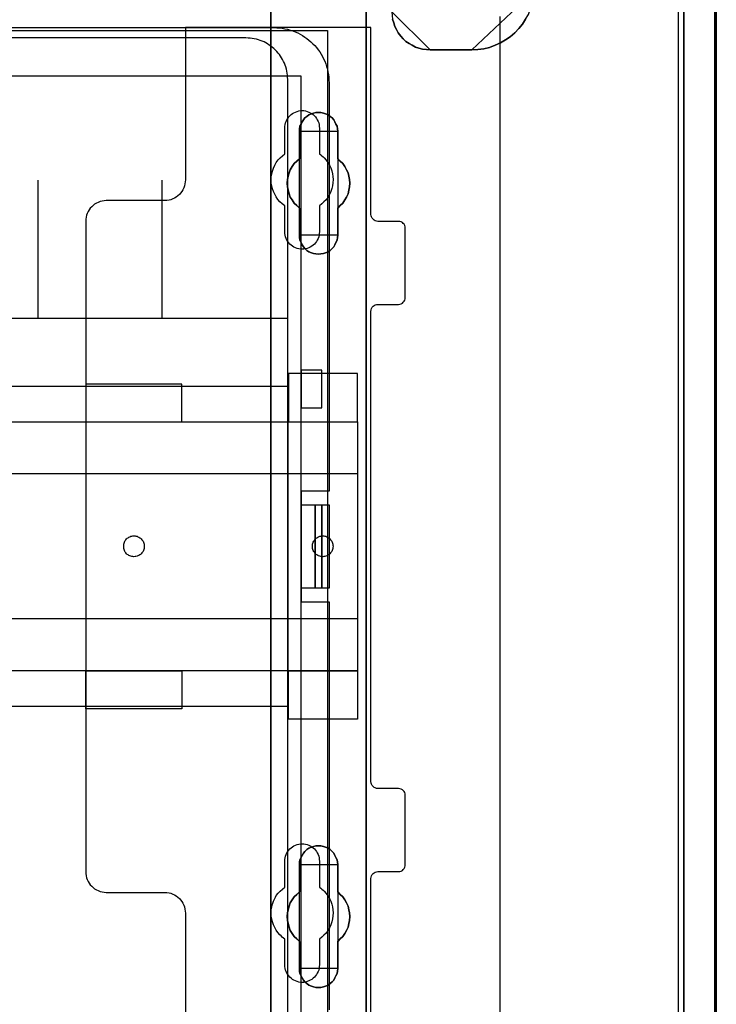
# Model space of a CAD drawing. Extents: x -558982 to 5119495, y -5290134 to 97908.
# Tile 166 of 256: x -471730 to -470722, y -21756 to -20333. Entities that reach past the tile are written whole.
import ezdxf

# ---------------------------------------------------------------- set-up
doc = ezdxf.new("R2010")
doc.units = 0
doc.header["$MEASUREMENT"] = 0
doc.layers.get('0').update_dxf_attribs({"color": 252})
for name, color, linetype in [('30', 7, 'Continuous'), ('5', 7, 'Continuous'), ('50', 7, 'Continuous')]:
    doc.layers.add(name, color=color, linetype=linetype)

# ---------------------------------------------------------------- blocks, each defined once
blk = doc.blocks.new('*U1072')
at = {"layer": '5', "color": 7}
for points in [[(896, -801.193125), (896, -20.806875)], [(891.310316, -20.805704), (891.310316, -801.191648)], [(891.310316, -801.191648), (891.310316, -20.805704)], [(849.187723, -84.307315), (849.3424, -84.821093), (849.497077, -85.33487), (849.754872, -85.79727), (850.012667, -86.25967), (850.373581, -86.722069), (850.734494, -87.133092), (851.095407, -87.492736), (851.559438, -87.801002), (852.023469, -88.057891), (852.4875, -88.31478), (853.00309, -88.468913), (853.51868, -88.623046), (854.085829, -88.674424), (854.601419, -88.725802), (860.633823, -88.725802), (861.510326, -88.674424), (862.386829, -88.571669), (863.211773, -88.366158), (864.036718, -88.057891), (864.810103, -87.698247), (865.531929, -87.287225), (866.202196, -86.824825), (866.872463, -86.25967), (867.439612, -85.643137), (867.955202, -85.026604), (868.419233, -84.307315)], [(868.419233, -84.307315), (867.955202, -85.026604), (867.439612, -85.643137), (866.872463, -86.25967), (866.202196, -86.824825), (865.531929, -87.287225), (864.810103, -87.698247), (864.036718, -88.057891), (863.211773, -88.366158), (862.386829, -88.571669), (861.510326, -88.674424), (860.633823, -88.725802), (854.601419, -88.725802), (854.601419, -88.725802), (854.085829, -88.674424), (853.51868, -88.623046), (853.00309, -88.468913), (852.4875, -88.31478), (852.023469, -88.057891), (851.559438, -87.801002), (851.095407, -87.492736), (850.734494, -87.133092), (850.373581, -86.722069), (850.012667, -86.25967), (849.754872, -85.79727), (849.497077, -85.33487), (849.3424, -84.821093), (849.187723, -84.307315)], [(831.556707, -401.905292), (831.556707, -78.807593), (831.556707, -73.721462), (832.1754, -73.721462), (844.755492, -73.721462), (845.374185, -73.721462), (845.374185, -78.807593), (845.374185, -148.780413), (845.374185, -173.234937), (845.374185, -298.744188), (845.374185, -323.250088), (845.374185, -401.905292)], [(845.375805, -401.907002), (845.375805, -323.251388), (845.375805, -298.745361), (845.375805, -173.235456), (845.375805, -148.780804), (845.375805, -78.807619), (845.375805, -73.721462), (844.757006, -73.721462), (832.174751, -73.721462), (831.555951, -73.721462), (831.555951, -78.807619), (831.555951, -401.907002)]]:
    blk.add_lwpolyline(points, dxfattribs=at)
at = {"layer": '5', "color": 59}
for points in [[(891.307665, -20.806406), (891.307665, -801.190946), (891.307665, -20.806406)], [(895.997349, -20.806406), (895.997349, -780.795001), (895.997349, -20.806406)]]:
    blk.add_lwpolyline(points, close=True, dxfattribs=at)
at = {"layer": '5', "color": 7}
for points in [[(831.555951, -401.907625), (831.555951, -78.808532), (831.555951, -401.907625)], [(845.373154, -78.808532), (845.373154, -148.782882), (845.373154, -78.808532)], [(860.632521, -88.725802), (861.50915, -88.674419), (862.38578, -88.571652), (863.210843, -88.366118), (864.035906, -88.057818), (864.809403, -87.698134), (865.531333, -87.287066), (866.201697, -86.824616), (866.872061, -86.259398), (867.439292, -85.642797), (867.954957, -85.026196), (868.419055, -84.306828), (868.831586, -83.587461), (869.140985, -82.765326), (869.398817, -81.943191), (869.605083, -81.121057), (869.656649, -80.196155), (860.632521, -88.725802)], [(849.084605, -83.228271), (849.136189, -83.793438), (849.187773, -84.307226), (849.342524, -84.821014), (849.497275, -85.334802), (849.755194, -85.797211), (850.013112, -86.25962), (850.374198, -86.722029), (850.735284, -87.133059), (851.09637, -87.492711), (851.560624, -87.800984), (852.024877, -88.057878), (852.489131, -88.314772), (853.004968, -88.468908), (853.520805, -88.623044), (854.088226, -88.674423), (854.604064, -88.725802), (849.084605, -83.228271)], [(860.635172, -88.723154), (854.601413, -88.723154), (860.635172, -88.723154)], [(837.073768, -117.908727), (836.76441, -117.703194), (836.506612, -117.446279), (836.300373, -117.189363), (836.094134, -116.881064), (835.939455, -116.572766), (835.784776, -116.213084), (835.733217, -115.853402), (835.733217, -115.49372), (835.733217, -111.588602), (835.32074, -111.22892), (834.959822, -110.869238), (834.650464, -110.40679), (834.392666, -109.995724), (834.237987, -109.533276), (834.083308, -109.019445), (833.980189, -108.505614), (833.928629, -107.991782), (833.980189, -107.477951), (834.083308, -106.96412), (834.237987, -106.501671), (834.392666, -106.039223), (834.650464, -105.576775), (834.959822, -105.16571), (835.32074, -104.806028), (835.733217, -104.446346), (835.733217, -100.489845), (835.733217, -100.130163), (835.784776, -99.770481), (835.939455, -99.462182), (836.094134, -99.1025), (836.300373, -98.845585), (836.506612, -98.537286), (836.76441, -98.331753), (837.073768, -98.126221), (837.434685, -97.972071), (837.744043, -97.869305), (838.104961, -97.766539), (838.465878, -97.766539), (838.826796, -97.766539), (839.187713, -97.869305), (839.497071, -97.972071), (839.857989, -98.126221), (840.167347, -98.331753), (840.425145, -98.537286), (840.682943, -98.845585), (840.837622, -99.1025), (840.992301, -99.462182), (841.14698, -99.770481), (841.19854, -100.130163), (841.250099, -100.489845), (841.250099, -104.446346), (841.611017, -104.806028), (841.971934, -105.16571), (842.281292, -105.576775), (842.539091, -106.039223), (842.745329, -106.501671), (842.848448, -106.96412), (842.951568, -107.477951), (843.003127, -107.991782), (842.951568, -108.505614), (842.848448, -109.019445), (842.745329, -109.533276), (842.539091, -109.995724), (842.281292, -110.40679), (841.971934, -110.869238), (841.611017, -111.22892), (841.250099, -111.588602), (841.250099, -115.49372), (841.19854, -115.853402), (841.14698, -116.213084), (840.992301, -116.572766), (840.837622, -116.881064), (840.682943, -117.189363), (840.425145, -117.446279), (840.167347, -117.703194), (839.857989, -117.908727), (839.497071, -118.062876), (839.187713, -118.165643), (838.826796, -118.217026), (838.465878, -118.268409), (838.104961, -118.217026), (837.744043, -118.165643), (837.434685, -118.062876), (837.073768, -117.908727)], [(837.073768, -117.908727), (837.434685, -118.062876), (837.744043, -118.165643), (838.104961, -118.217026), (838.465878, -118.268409), (838.826796, -118.217026), (839.187713, -118.165643), (839.497071, -118.062876), (839.857989, -117.908727), (840.167347, -117.703194), (840.425145, -117.446279), (840.682943, -117.189363), (840.837622, -116.881064), (840.992301, -116.572766), (841.14698, -116.213084), (841.19854, -115.853402), (841.250099, -115.49372), (841.250099, -111.588602), (841.611017, -111.22892), (841.971934, -110.869238), (842.281292, -110.40679), (842.539091, -109.995724), (842.745329, -109.533276), (842.848448, -109.019445), (842.951568, -108.505614), (843.003127, -107.991782), (842.951568, -107.477951), (842.848448, -106.96412), (842.745329, -106.501671), (842.539091, -106.039223), (842.281292, -105.576775), (841.971934, -105.16571), (841.611017, -104.806028), (841.250099, -104.446346), (841.250099, -100.489845), (841.19854, -100.130163), (841.14698, -99.770481), (840.992301, -99.462182), (840.837622, -99.1025), (840.682943, -98.845585), (840.425145, -98.537286), (840.167347, -98.331753), (839.857989, -98.126221), (839.497071, -97.972071), (839.187713, -97.869305), (838.826796, -97.766539), (838.465878, -97.766539), (838.104961, -97.766539), (837.744043, -97.869305), (837.434685, -97.972071), (837.073768, -98.126221), (836.76441, -98.331753), (836.506612, -98.537286), (836.300373, -98.845585), (836.094134, -99.1025), (835.939455, -99.462182), (835.784776, -99.770481), (835.733217, -100.130163), (835.733217, -100.489845), (835.733217, -104.446346), (835.32074, -104.806028), (834.959822, -105.16571), (834.650464, -105.576775), (834.392666, -106.039223), (834.237987, -106.501671), (834.083308, -106.96412), (833.980189, -107.477951), (833.928629, -107.991782), (833.980189, -108.505614), (834.083308, -109.019445), (834.237987, -109.533276), (834.392666, -109.995724), (834.650464, -110.40679), (834.959822, -110.869238), (835.32074, -111.22892), (835.733217, -111.588602), (835.733217, -115.49372), (835.733217, -115.853402), (835.784776, -116.213084), (835.939455, -116.572766), (836.094134, -116.881064), (836.300373, -117.189363), (836.506612, -117.446279), (836.76441, -117.703194), (837.073768, -117.908727)], [(837.073768, -117.908727), (837.434685, -118.062876), (837.744043, -118.165643), (838.104961, -118.217026), (838.465878, -118.268409), (838.826796, -118.217026), (839.187713, -118.165643), (839.497071, -118.062876), (839.857989, -117.908727), (840.167347, -117.703194), (840.425145, -117.446279), (840.682943, -117.189363), (840.837622, -116.881064), (840.992301, -116.572766), (841.14698, -116.213084), (841.19854, -115.853402), (841.250099, -115.49372), (841.250099, -111.588602), (841.611017, -111.22892), (841.971934, -110.869238), (842.281292, -110.40679), (842.539091, -109.995724), (842.745329, -109.533276), (842.848448, -109.019445), (842.951568, -108.505614), (843.003127, -107.991782), (842.951568, -107.477951), (842.848448, -106.96412), (842.745329, -106.501671), (842.539091, -106.039223), (842.281292, -105.576775), (841.971934, -105.16571), (841.611017, -104.806028), (841.250099, -104.446346), (841.250099, -100.489845), (841.19854, -100.130163), (841.14698, -99.770481), (840.992301, -99.462182), (840.837622, -99.1025), (840.682943, -98.845585), (840.425145, -98.537286), (840.167347, -98.331753), (839.857989, -98.126221), (839.497071, -97.972071), (839.187713, -97.869305), (838.826796, -97.766539), (838.465878, -97.766539), (838.104961, -97.766539), (837.744043, -97.869305), (837.434685, -97.972071), (837.073768, -98.126221), (836.76441, -98.331753), (836.506612, -98.537286), (836.300373, -98.845585), (836.094134, -99.1025), (835.939455, -99.462182), (835.784776, -99.770481), (835.733217, -100.130163), (835.733217, -100.489845), (835.733217, -104.446346), (835.32074, -104.806028), (834.959822, -105.16571), (834.650464, -105.576775), (834.392666, -106.039223), (834.237987, -106.501671), (834.083308, -106.96412), (833.980189, -107.477951), (833.928629, -107.991782), (833.980189, -108.505614), (834.083308, -109.019445), (834.237987, -109.533276), (834.392666, -109.995724), (834.650464, -110.40679), (834.959822, -110.869238), (835.32074, -111.22892), (835.733217, -111.588602), (835.733217, -115.49372), (835.733217, -115.853402), (835.784776, -116.213084), (835.939455, -116.572766), (836.094134, -116.881064), (836.300373, -117.189363), (836.506612, -117.446279), (836.76441, -117.703194), (837.073768, -117.908727)], [(841.250792, -100.491471), (841.199233, -100.131574), (841.147674, -99.771677), (840.992997, -99.463195), (840.838321, -99.103298), (840.683644, -98.846229), (840.425849, -98.537746), (840.168054, -98.332091), (839.858701, -98.126435), (839.497788, -97.972194), (839.188434, -97.869366), (838.827522, -97.766539), (838.466609, -97.766539), (838.105697, -97.766539), (837.744784, -97.869366), (837.43543, -97.972194), (837.074518, -98.126435), (836.765164, -98.332091), (836.507369, -98.537746), (836.301133, -98.846229), (836.094898, -99.103298), (835.940221, -99.463195), (835.785544, -99.771677), (835.733985, -100.131574), (835.733985, -100.491471), (841.250792, -100.491471)], [(835.733985, -104.447786), (835.733985, -100.488823), (835.733985, -104.447786)], [(841.248141, -100.488823), (841.248141, -104.447786), (841.248141, -100.488823)], [(835.733985, -104.445138), (835.321332, -104.804808), (834.960261, -105.164479), (834.650771, -105.57553), (834.392864, -106.037963), (834.238119, -106.500397), (834.083374, -106.96283), (833.980211, -107.476644), (833.928629, -107.990459), (833.980211, -108.504274), (834.083374, -109.018088), (834.238119, -109.531903), (834.392864, -109.994336), (834.650771, -110.405388), (834.960261, -110.867821), (835.321332, -111.227491), (835.733985, -111.587161), (835.733985, -104.445138)], [(841.248141, -111.587161), (841.609462, -111.227491), (841.970783, -110.867821), (842.280486, -110.405388), (842.538572, -109.994336), (842.745041, -109.531903), (842.848276, -109.018088), (842.95151, -108.504274), (843.003127, -107.990459), (842.95151, -107.476644), (842.848276, -106.96283), (842.745041, -106.500397), (842.538572, -106.037963), (842.280486, -105.57553), (841.970783, -105.164479), (841.609462, -104.804808), (841.248141, -104.445138), (841.248141, -111.587161)], [(835.733985, -115.493162), (835.733985, -111.587161), (835.733985, -115.493162)], [(841.248141, -111.587161), (841.248141, -115.493162), (841.248141, -111.587161)], [(835.733985, -115.490514), (835.733985, -115.850612), (835.785544, -116.210709), (835.940221, -116.570807), (836.094898, -116.879461), (836.301133, -117.188116), (836.507369, -117.445329), (836.765164, -117.702541), (837.074518, -117.908311), (837.43543, -118.062639), (837.744784, -118.165524), (838.105697, -118.216966), (838.466609, -118.268409), (838.827522, -118.216966), (839.188434, -118.165524), (839.497788, -118.062639), (839.858701, -117.908311), (840.168054, -117.702541), (840.425849, -117.445329), (840.683644, -117.188116), (840.838321, -116.879461), (840.992997, -116.570807), (841.147674, -116.210709), (841.199233, -115.850612), (841.250792, -115.490514), (835.733985, -115.490514)], [(845.373154, -148.780234), (845.373154, -173.238419), (845.373154, -148.780234)], [(845.373154, -173.235771), (845.373154, -298.746832), (845.373154, -173.235771)], [(839.857989, -223.892479), (839.497071, -224.046608), (839.187713, -224.149361), (838.826796, -224.252114), (838.465878, -224.252114), (838.104961, -224.252114), (837.744043, -224.149361), (837.434685, -224.046608), (837.073768, -223.892479), (836.76441, -223.686973), (836.506612, -223.43009), (836.300373, -223.173208), (836.094134, -222.864949), (835.939455, -222.55669), (835.784776, -222.197054), (835.733217, -221.888795), (835.733217, -221.477783), (835.733217, -217.57317), (835.32074, -217.213534), (834.959822, -216.853899), (834.650464, -216.442887), (834.392666, -215.980498), (834.237987, -215.51811), (834.083308, -215.004345), (833.980189, -214.541956), (833.928629, -213.976815), (833.980189, -213.46305), (834.083308, -213.000661), (834.237987, -212.486897), (834.392666, -212.024508), (834.650464, -211.56212), (834.959822, -211.151108), (835.32074, -210.791472), (835.733217, -210.431837), (835.733217, -206.475846), (835.733217, -206.116211), (835.784776, -205.807952), (835.939455, -205.448317), (836.094134, -205.140058), (836.300373, -204.831799), (836.506612, -204.574916), (836.76441, -204.318034), (837.073768, -204.112528), (837.434685, -203.958398), (837.744043, -203.855645), (838.104961, -203.752892), (838.465878, -203.752892), (838.826796, -203.752892), (839.187713, -203.855645), (839.497071, -203.958398), (839.857989, -204.112528), (840.167347, -204.318034), (840.425145, -204.574916), (840.682943, -204.831799), (840.837622, -205.140058), (840.992301, -205.448317), (841.14698, -205.807952), (841.19854, -206.116211), (841.250099, -206.475846), (841.250099, -210.431837), (841.611017, -210.791472), (841.971934, -211.151108), (842.281292, -211.56212), (842.539091, -212.024508), (842.745329, -212.486897), (842.848448, -213.000661), (842.951568, -213.46305), (843.003127, -213.976815), (842.951568, -214.541956), (842.848448, -215.004345), (842.745329, -215.51811), (842.539091, -215.980498), (842.281292, -216.442887), (841.971934, -216.853899), (841.611017, -217.213534), (841.250099, -217.57317), (841.250099, -221.477783), (841.19854, -221.888795), (841.14698, -222.197054), (840.992301, -222.55669), (840.837622, -222.864949), (840.682943, -223.173208), (840.425145, -223.43009), (840.167347, -223.686973), (839.857989, -223.892479)], [(837.073768, -223.892479), (837.434685, -224.046608), (837.744043, -224.149361), (838.104961, -224.252114), (838.465878, -224.252114), (838.826796, -224.252114), (839.187713, -224.149361), (839.497071, -224.046608), (839.857989, -223.892479), (840.167347, -223.686973), (840.425145, -223.43009), (840.682943, -223.173208), (840.837622, -222.864949), (840.992301, -222.55669), (841.14698, -222.197054), (841.19854, -221.888795), (841.250099, -221.477783), (841.250099, -217.57317), (841.611017, -217.213534), (841.971934, -216.853899), (842.281292, -216.442887), (842.539091, -215.980498), (842.745329, -215.51811), (842.848448, -215.004345), (842.951568, -214.541956), (843.003127, -213.976815), (842.951568, -213.46305), (842.848448, -213.000661), (842.745329, -212.486897), (842.539091, -212.024508), (842.281292, -211.56212), (841.971934, -211.151108), (841.611017, -210.791472), (841.250099, -210.431837), (841.250099, -206.475846), (841.19854, -206.116211), (841.14698, -205.807952), (840.992301, -205.448317), (840.837622, -205.140058), (840.682943, -204.831799), (840.425145, -204.574916), (840.167347, -204.318034), (839.857989, -204.112528), (839.497071, -203.958398), (839.187713, -203.855645), (838.826796, -203.752892), (838.465878, -203.752892), (838.104961, -203.752892), (837.744043, -203.855645), (837.434685, -203.958398), (837.073768, -204.112528), (836.76441, -204.318034), (836.506612, -204.574916), (836.300373, -204.831799), (836.094134, -205.140058), (835.939455, -205.448317), (835.784776, -205.807952), (835.733217, -206.116211), (835.733217, -206.475846), (835.733217, -210.431837), (835.32074, -210.791472), (834.959822, -211.151108), (834.650464, -211.56212), (834.392666, -212.024508), (834.237987, -212.486897), (834.083308, -213.000661), (833.980189, -213.46305), (833.928629, -213.976815), (833.980189, -214.541956), (834.083308, -215.004345), (834.237987, -215.51811), (834.392666, -215.980498), (834.650464, -216.442887), (834.959822, -216.853899), (835.32074, -217.213534), (835.733217, -217.57317), (835.733217, -221.477783), (835.733217, -221.888795), (835.784776, -222.197054), (835.939455, -222.55669), (836.094134, -222.864949), (836.300373, -223.173208), (836.506612, -223.43009), (836.76441, -223.686973), (837.073768, -223.892479)], [(837.073768, -223.892479), (837.434685, -224.046608), (837.744043, -224.149361), (838.104961, -224.252114), (838.465878, -224.252114), (838.826796, -224.252114), (839.187713, -224.149361), (839.497071, -224.046608), (839.857989, -223.892479), (840.167347, -223.686973), (840.425145, -223.43009), (840.682943, -223.173208), (840.837622, -222.864949), (840.992301, -222.55669), (841.14698, -222.197054), (841.19854, -221.888795), (841.250099, -221.477783), (841.250099, -217.57317), (841.611017, -217.213534), (841.971934, -216.853899), (842.281292, -216.442887), (842.539091, -215.980498), (842.745329, -215.51811), (842.848448, -215.004345), (842.951568, -214.541956), (843.003127, -213.976815), (842.951568, -213.46305), (842.848448, -213.000661), (842.745329, -212.486897), (842.539091, -212.024508), (842.281292, -211.56212), (841.971934, -211.151108), (841.611017, -210.791472), (841.250099, -210.431837), (841.250099, -206.475846), (841.19854, -206.116211), (841.14698, -205.807952), (840.992301, -205.448317), (840.837622, -205.140058), (840.682943, -204.831799), (840.425145, -204.574916), (840.167347, -204.318034), (839.857989, -204.112528), (839.497071, -203.958398), (839.187713, -203.855645), (838.826796, -203.752892), (838.465878, -203.752892), (838.104961, -203.752892), (837.744043, -203.855645), (837.434685, -203.958398), (837.073768, -204.112528), (836.76441, -204.318034), (836.506612, -204.574916), (836.300373, -204.831799), (836.094134, -205.140058), (835.939455, -205.448317), (835.784776, -205.807952), (835.733217, -206.116211), (835.733217, -206.475846), (835.733217, -210.431837), (835.32074, -210.791472), (834.959822, -211.151108), (834.650464, -211.56212), (834.392666, -212.024508), (834.237987, -212.486897), (834.083308, -213.000661), (833.980189, -213.46305), (833.928629, -213.976815), (833.980189, -214.541956), (834.083308, -215.004345), (834.237987, -215.51811), (834.392666, -215.980498), (834.650464, -216.442887), (834.959822, -216.853899), (835.32074, -217.213534), (835.733217, -217.57317), (835.733217, -221.477783), (835.733217, -221.888795), (835.784776, -222.197054), (835.939455, -222.55669), (836.094134, -222.864949), (836.300373, -223.173208), (836.506612, -223.43009), (836.76441, -223.686973), (837.073768, -223.892479)], [(841.250792, -206.477824), (841.199233, -206.117928), (841.147674, -205.809445), (840.992997, -205.449548), (840.838321, -205.141065), (840.683644, -204.832582), (840.425849, -204.575513), (840.168054, -204.318444), (839.858701, -204.112789), (839.497788, -203.958547), (839.188434, -203.85572), (838.827522, -203.752892), (838.466609, -203.752892), (838.105697, -203.752892), (837.744784, -203.85572), (837.43543, -203.958547), (837.074518, -204.112789), (836.765164, -204.318444), (836.507369, -204.575513), (836.301133, -204.832582), (836.094898, -205.141065), (835.940221, -205.449548), (835.785544, -205.809445), (835.733985, -206.117928), (835.733985, -206.477824), (841.250792, -206.477824)], [(835.733985, -210.43414), (835.733985, -206.475176), (835.733985, -210.43414)], [(841.248141, -206.475176), (841.248141, -210.43414), (841.248141, -206.475176)], [(835.733985, -210.431492), (835.321332, -210.791162), (834.960261, -211.150832), (834.650771, -211.561884), (834.392864, -212.024317), (834.238119, -212.48675), (834.083374, -213.000565), (833.980211, -213.462998), (833.928629, -213.976812), (833.980211, -214.542009), (834.083374, -215.004442), (834.238119, -215.518256), (834.392864, -215.980689), (834.650771, -216.443123), (834.960261, -216.854174), (835.321332, -217.213845), (835.733985, -217.573515), (835.733985, -210.431492)], [(841.248141, -217.573515), (841.609462, -217.213845), (841.970783, -216.854174), (842.280486, -216.443123), (842.538572, -215.980689), (842.745041, -215.518256), (842.848276, -215.004442), (842.95151, -214.542009), (843.003127, -213.976812), (842.95151, -213.462998), (842.848276, -213.000565), (842.745041, -212.48675), (842.538572, -212.024317), (842.280486, -211.561884), (841.970783, -211.150832), (841.609462, -210.791162), (841.248141, -210.431492), (841.248141, -217.573515)], [(835.733985, -221.479516), (835.733985, -217.570867), (835.733985, -221.479516)], [(841.248141, -217.570867), (841.248141, -221.479516), (841.248141, -217.570867)], [(835.733985, -221.476867), (835.733985, -221.888015), (835.785544, -222.196376), (835.940221, -222.55613), (836.094898, -222.864491), (836.301133, -223.172852), (836.507369, -223.429819), (836.765164, -223.686786), (837.074518, -223.89236), (837.43543, -224.04654), (837.744784, -224.149327), (838.105697, -224.252114), (838.466609, -224.252114), (838.827522, -224.252114), (839.188434, -224.149327), (839.497788, -224.04654), (839.858701, -223.89236), (840.168054, -223.686786), (840.425849, -223.429819), (840.683644, -223.172852), (840.838321, -222.864491), (840.992997, -222.55613), (841.147674, -222.196376), (841.199233, -221.888015), (841.250792, -221.476867), (835.733985, -221.476867)]]:
    blk.add_lwpolyline(points, close=True, dxfattribs=at)
at = {"layer": '50', "color": 7}
for points in [[(895.766709, -801.133213), (895.766709, -20.558787)], [(890.538865, -801.136518), (890.538865, -20.552831)], [(864.765487, -397.907699), (864.765487, -84.554755), (864.765487, -83.887281)], [(503.983265, -85.921426), (839.76091, -85.921426), (839.76091, -735.000783), (503.983265, -735.000783), (503.983265, -85.921426)], [(507.824617, -92.486155), (835.919558, -92.486155), (835.919558, -379.414356), (507.824617, -379.414356), (507.824617, -92.486155)]]:
    blk.add_lwpolyline(points, dxfattribs=at)
blk = doc.blocks.new('*U1074')
at = {"layer": '50', "color": 7}
for points in [[(512.000243, -85.500372), (832.001083, -85.500372), (832.421087, -85.521389), (832.82009, -85.542407), (833.219094, -85.584442), (833.597097, -85.668511), (833.996101, -85.752581), (834.374104, -85.857668), (834.752107, -85.983772), (835.109111, -86.130893), (835.466114, -86.278015), (835.802117, -86.467171), (836.13812, -86.656328), (836.474123, -86.866502), (836.789125, -87.076675), (837.083128, -87.328884), (837.377131, -87.581092), (837.650133, -87.833301), (837.923136, -88.106527), (838.175138, -88.40077), (838.40614, -88.716031), (838.637142, -89.010274), (838.847144, -89.346552), (839.036145, -89.68283), (839.204147, -90.019108), (839.372148, -90.376404), (839.51915, -90.754717), (839.645151, -91.112012), (839.750152, -91.490325), (839.834152, -91.889655), (839.918153, -92.288985), (839.960154, -92.688315), (839.981154, -93.087645), (840.002154, -93.507993), (840.002154, -152.524789), (835.970118, -152.524789), (835.970118, -168.476979), (840.002154, -168.476979), (840.002154, -227.493776)], [(834.016113, -227.999417), (834.016113, -93.002352), (833.995113, -92.687085), (833.974113, -92.371819), (833.932113, -92.07757), (833.890113, -91.783322), (833.827113, -91.489073), (833.743113, -91.194825), (833.638112, -90.921594), (833.533112, -90.648363), (833.407112, -90.39615), (833.281111, -90.122919), (833.134111, -89.870706), (832.98711, -89.63951), (832.81911, -89.408315), (832.630109, -89.17712), (832.441109, -88.945924), (832.231108, -88.756764), (832.021108, -88.546587), (831.811107, -88.357427), (831.580107, -88.189285), (831.349106, -88.021143), (831.097105, -87.853001), (830.845105, -87.726894), (830.593104, -87.57977), (830.320103, -87.474681), (830.047102, -87.369592), (829.774102, -87.264504), (829.480101, -87.180433), (829.1861, -87.117379), (828.892099, -87.075344), (828.598098, -87.033308), (828.283097, -87.012291), (827.968097, -86.991273), (515.970229, -86.991273)], [(509.985212, -127.5157), (834.016113, -127.5157), (834.016113, -127.5157), (834.016113, -93.002676), (833.995113, -92.687393), (833.974113, -92.37211), (833.932113, -92.077845), (833.890113, -91.783581), (833.827113, -91.489316), (833.743113, -91.195052), (833.638112, -90.921806), (833.533112, -90.64856), (833.407112, -90.396334), (833.281111, -90.123088), (833.134111, -89.870861), (832.98711, -89.639653), (832.81911, -89.408446), (832.630109, -89.177238), (832.441109, -88.94603), (832.231108, -88.75686), (832.021108, -88.546671), (831.811107, -88.357501), (831.580107, -88.18935), (831.349106, -88.021199), (831.097105, -87.853047), (830.845105, -87.726934), (830.593104, -87.579802), (830.320103, -87.474707), (830.047102, -87.369613), (829.774102, -87.264518), (829.480101, -87.180443), (829.1861, -87.117386), (828.892099, -87.075348), (828.598098, -87.033311), (828.283097, -87.012292), (827.968097, -86.991273), (515.970229, -86.991273)], [(834.016113, -127.5157), (834.016113, -93.002676), (833.995113, -92.687393), (833.974113, -92.37211), (833.932113, -92.077845), (833.890113, -91.783581), (833.827113, -91.489316), (833.743113, -91.195052), (833.638112, -90.921806), (833.533112, -90.64856), (833.407112, -90.396334), (833.281111, -90.123088), (833.134111, -89.870861), (832.98711, -89.639653), (832.81911, -89.408446), (832.630109, -89.177238), (832.441109, -88.94603), (832.231108, -88.75686), (832.021108, -88.546671), (831.811107, -88.357501), (831.580107, -88.18935), (831.349106, -88.021199), (831.097105, -87.853047), (830.845105, -87.726934), (830.593104, -87.579802), (830.320103, -87.474707), (830.047102, -87.369613), (829.774102, -87.264518), (829.480101, -87.180443), (829.1861, -87.117386), (828.892099, -87.075348), (828.598098, -87.033311), (828.283097, -87.012292), (827.968097, -86.991273), (515.970229, -86.991273)], [(509.985212, -127.5157), (834.016113, -127.5157)], [(797.935505, -127.558071), (797.935505, -107.546106)], [(815.84856, -127.558071), (815.84856, -107.546106)], [(838.970901, -134.994037), (835.967276, -134.994037), (835.967276, -140.483623), (838.970901, -140.483623), (838.970901, -134.994037)], [(509.985212, -137.34823), (834.016113, -137.34823), (834.016113, -183.650891), (509.985212, -183.650891), (509.985212, -137.34823)], [(835.967276, -154.479023), (837.984715, -154.479023), (837.984715, -166.522746), (835.967276, -166.522746), (835.967276, -154.479023)], [(837.982064, -154.479023), (838.970901, -154.479023), (838.970901, -166.522746), (837.982064, -166.522746), (837.982064, -154.479023)], [(838.970901, -154.479023), (840.002154, -154.479023), (840.002154, -166.522746), (838.970901, -166.522746), (838.970901, -154.479023)]]:
    blk.add_lwpolyline(points, dxfattribs=at)
blk = doc.blocks.new('*U1075')
at = {"layer": '30', "color": 7}
for points in [[(846.056088, -235.501397), (846.056088, -208.508866), (846.078465, -208.283741), (846.145594, -208.103641), (846.2351, -207.92354), (846.36936, -207.765953), (846.503619, -207.65339), (846.682631, -207.56334), (846.861644, -207.518315), (847.063033, -207.495802), (850.06149, -207.495802), (850.240502, -207.47329), (850.419515, -207.405752), (850.598527, -207.315702), (850.732786, -207.180627), (850.844669, -207.023039), (850.934175, -206.865451), (850.978928, -206.662838), (851.001305, -206.460226), (851.001305, -196.442147), (850.978928, -196.262047), (850.934175, -196.081947), (850.844669, -195.901846), (850.732786, -195.766771), (850.598527, -195.654209), (850.419515, -195.564158), (850.240502, -195.519133), (850.06149, -195.496621), (847.063033, -195.496621), (846.861644, -195.474108), (846.682631, -195.406571), (846.503619, -195.316521), (846.36936, -195.181445), (846.2351, -195.04637), (846.145594, -194.86627), (846.078465, -194.68617), (846.056088, -194.483557), (846.056088, -126.518212), (846.078465, -126.315599), (846.145594, -126.112986), (846.2351, -125.932886), (846.36936, -125.775298), (846.503619, -125.662736), (846.682631, -125.572685), (846.861644, -125.52766), (847.063033, -125.505148), (850.06149, -125.505148), (850.06149, -125.505148), (850.240502, -125.482635), (850.419515, -125.415098), (850.598527, -125.325048), (850.732786, -125.189972), (850.844669, -125.054897), (850.934175, -124.874797), (850.978928, -124.694697), (851.001305, -124.492084), (851.001305, -114.541543), (850.978928, -114.316418), (850.934175, -114.113805), (850.844669, -113.933705), (850.732786, -113.798629), (850.598527, -113.663554), (850.419515, -113.573504), (850.240502, -113.528479), (850.06149, -113.505966), (847.063033, -113.505966), (846.861644, -113.483454), (846.682631, -113.438429), (846.503619, -113.325866), (846.36936, -113.213303), (846.2351, -113.055716), (846.145594, -112.875615), (846.078465, -112.695515), (846.056088, -112.492902), (846.056088, -85.500372), (819.226609, -85.500372), (819.226609, -107.517632), (819.204233, -107.810295), (819.15948, -108.102958), (819.09235, -108.395621), (819.002844, -108.665771), (818.868584, -108.935922), (818.711949, -109.18356), (818.532936, -109.408685), (818.353924, -109.63381), (818.130158, -109.813911), (817.906393, -109.994011), (817.660251, -110.151599), (817.391732, -110.264161), (817.123214, -110.376724), (816.854695, -110.444261), (816.541424, -110.489287), (816.250529, -110.511799), (807.769818, -110.511799), (807.478922, -110.534312), (807.165651, -110.579337), (806.874756, -110.646874), (806.606237, -110.759437), (806.337719, -110.872), (806.091577, -111.029587), (805.867811, -111.209688), (805.666422, -111.389788), (805.465033, -111.614913), (805.286021, -111.840039), (805.151762, -112.087677), (805.017502, -112.357827), (804.927996, -112.627977), (804.860867, -112.92064), (804.816113, -113.213303), (804.793737, -113.505966), (804.793737, -207.495802), (804.816113, -207.788465), (804.860867, -208.081128), (804.927996, -208.373791), (805.017502, -208.643942), (805.151762, -208.914092), (805.286021, -209.16173), (805.465033, -209.386855), (805.666422, -209.611981), (805.867811, -209.792081), (806.091577, -209.972181), (806.337719, -210.129769), (806.606237, -210.242332), (806.874756, -210.354894), (807.165651, -210.422432), (807.478922, -210.467457), (807.769818, -210.48997), (816.250529, -210.48997), (816.541424, -210.512482), (816.854695, -210.557507), (817.123214, -210.625045), (817.391732, -210.737607), (817.660251, -210.85017), (817.906393, -211.007758), (818.130158, -211.187858), (818.353924, -211.367958), (818.532936, -211.593084), (818.711949, -211.818209), (818.868584, -212.065847), (819.002844, -212.335997), (819.09235, -212.606148), (819.15948, -212.898811), (819.204233, -213.191474), (819.226609, -213.484137), (819.226609, -235.501397)], [(850.06149, -125.505148), (850.240502, -125.482635), (850.419515, -125.415098), (850.598527, -125.325048), (850.732786, -125.189972), (850.844669, -125.054897), (850.934175, -124.874797), (850.978928, -124.694697), (851.001305, -124.492084), (851.001305, -114.541543), (850.978928, -114.316418), (850.934175, -114.113805), (850.844669, -113.933705), (850.732786, -113.798629), (850.598527, -113.663554), (850.419515, -113.573504), (850.240502, -113.528479), (850.06149, -113.505966), (847.063033, -113.505966), (846.861644, -113.483454), (846.682631, -113.438429), (846.503619, -113.325866), (846.36936, -113.213303), (846.2351, -113.055716), (846.145594, -112.875615), (846.078465, -112.695515), (846.056088, -112.492902), (846.056088, -85.500372), (819.226609, -85.500372), (819.226609, -107.517632), (819.204233, -107.810295), (819.15948, -108.102958), (819.09235, -108.395621), (819.002844, -108.665771), (818.868584, -108.935922), (818.711949, -109.18356), (818.532936, -109.408685), (818.353924, -109.63381), (818.130158, -109.813911), (817.906393, -109.994011), (817.660251, -110.151599), (817.391732, -110.264161), (817.123214, -110.376724), (816.854695, -110.444261), (816.541424, -110.489287), (816.250529, -110.511799), (807.769818, -110.511799), (807.478922, -110.534312), (807.165651, -110.579337), (806.874756, -110.646874), (806.606237, -110.759437), (806.337719, -110.872), (806.091577, -111.029587), (805.867811, -111.209688), (805.666422, -111.389788), (805.465033, -111.614913), (805.286021, -111.840039), (805.151762, -112.087677), (805.017502, -112.357827), (804.927996, -112.627977), (804.860867, -112.92064), (804.816113, -113.213303), (804.793737, -113.505966), (804.793737, -207.495802), (804.816113, -207.788465), (804.860867, -208.081128), (804.927996, -208.373791), (805.017502, -208.643942), (805.151762, -208.914092), (805.286021, -209.16173), (805.465033, -209.386855), (805.666422, -209.611981), (805.867811, -209.792081), (806.091577, -209.972181), (806.337719, -210.129769), (806.606237, -210.242332), (806.874756, -210.354894), (807.165651, -210.422432), (807.478922, -210.467457), (807.769818, -210.48997), (816.250529, -210.48997), (816.541424, -210.512482), (816.854695, -210.557507), (817.123214, -210.625045), (817.391732, -210.737607), (817.660251, -210.85017), (817.906393, -211.007758), (818.130158, -211.187858), (818.353924, -211.367958), (818.532936, -211.593084), (818.711949, -211.818209), (818.868584, -212.065847), (819.002844, -212.335997), (819.09235, -212.606148), (819.15948, -212.898811), (819.204233, -213.191474), (819.226609, -213.484137), (819.226609, -235.501397)], [(846.056088, -235.501397), (846.056088, -208.508866), (846.078465, -208.283741), (846.145594, -208.103641), (846.2351, -207.92354), (846.36936, -207.765953), (846.503619, -207.65339), (846.682631, -207.56334), (846.861644, -207.518315), (847.063033, -207.495802), (850.06149, -207.495802), (850.240502, -207.47329), (850.419515, -207.405752), (850.598527, -207.315702), (850.732786, -207.180627), (850.844669, -207.023039), (850.934175, -206.865451), (850.978928, -206.662838), (851.001305, -206.460226), (851.001305, -196.442147), (850.978928, -196.262047), (850.934175, -196.081947), (850.844669, -195.901846), (850.732786, -195.766771), (850.598527, -195.654209), (850.419515, -195.564158), (850.240502, -195.519133), (850.06149, -195.496621), (847.063033, -195.496621), (846.861644, -195.474108), (846.682631, -195.406571), (846.503619, -195.316521), (846.36936, -195.181445), (846.2351, -195.04637), (846.145594, -194.86627), (846.078465, -194.68617), (846.056088, -194.483557), (846.056088, -126.518212), (846.078465, -126.315599), (846.145594, -126.112986), (846.2351, -125.932886), (846.36936, -125.775298), (846.503619, -125.662736), (846.682631, -125.572685), (846.861644, -125.52766), (847.063033, -125.505148), (850.06149, -125.505148)], [(833.591788, -115.015831), (833.591788, -111.255808), (833.233686, -110.985627), (832.897966, -110.670415), (832.607008, -110.332689), (832.360813, -109.972447), (832.136999, -109.58969), (831.957948, -109.206933), (831.801278, -108.801661), (831.711753, -108.373874), (831.644609, -107.968602), (831.622227, -107.5183), (831.644609, -107.090513), (831.711753, -106.662726), (831.801278, -106.234939), (831.957948, -105.807152), (832.136999, -105.40188), (832.360813, -104.996608), (832.629389, -104.636366), (832.920347, -104.321155), (833.256068, -104.028458), (833.591788, -103.758277), (833.591788, -100.020769), (833.61417, -99.773103), (833.636551, -99.525437), (833.703695, -99.277771), (833.793221, -99.052619), (833.905128, -98.827468), (834.017035, -98.624832), (834.173704, -98.422196), (834.330374, -98.242076), (834.509425, -98.08447), (834.710857, -97.926864), (834.91229, -97.814289), (835.136103, -97.701713), (835.359917, -97.611653), (835.606112, -97.544107), (835.852307, -97.499077), (836.098503, -97.499077), (836.344698, -97.499077), (836.590893, -97.544107), (836.837088, -97.611653), (837.060902, -97.701713), (837.284716, -97.814289), (837.486148, -97.926864), (837.68758, -98.08447), (837.866631, -98.242076), (838.023301, -98.422196), (838.157589, -98.624832), (838.291877, -98.827468), (838.403784, -99.052619), (838.49331, -99.277771), (838.560454, -99.525437), (838.582835, -99.773103), (838.605217, -100.020769), (838.605217, -103.758277), (838.784268, -103.893368), (838.963319, -104.028458), (839.14237, -104.186064), (839.299039, -104.34367), (839.589997, -104.658881), (839.836192, -105.019123), (840.060006, -105.40188), (840.239057, -105.784637), (840.373345, -106.189909), (840.485252, -106.617696), (840.552396, -107.045483), (840.574778, -107.47327), (840.552396, -107.923572), (840.485252, -108.351359), (840.395727, -108.779146), (840.239057, -109.206933), (840.060006, -109.63472), (839.813811, -110.039992), (839.567616, -110.377719), (839.254277, -110.69293), (838.940937, -110.985627), (838.605217, -111.255808), (838.605217, -115.015831), (838.582835, -115.263497), (838.560454, -115.511164), (838.49331, -115.75883), (838.403784, -115.983981), (838.291877, -116.209132), (838.157589, -116.411768), (838.023301, -116.614404), (837.866631, -116.794525), (837.68758, -116.952131), (837.486148, -117.087221), (837.284716, -117.222312), (837.060902, -117.334887), (836.837088, -117.424948), (836.590893, -117.492493), (836.344698, -117.515008), (836.098503, -117.537523), (835.852307, -117.515008), (835.606112, -117.492493), (835.359917, -117.424948), (835.136103, -117.334887), (834.91229, -117.222312), (834.710857, -117.087221), (834.509425, -116.952131), (834.330374, -116.794525), (834.173704, -116.614404), (834.017035, -116.411768), (833.905128, -116.209132), (833.793221, -115.983981), (833.703695, -115.75883), (833.636551, -115.511164), (833.61417, -115.263497), (833.591788, -115.015831)], [(844.087401, -135.521016), (834.127457, -135.521016), (834.127457, -142.480318), (844.087401, -142.480318), (844.087401, -135.521016)], [(818.690471, -137.030454), (804.793737, -137.030454), (804.793737, -142.480318), (818.690471, -142.480318), (818.690471, -137.030454)], [(499.9802, -142.47767), (844.087401, -142.47767), (844.087401, -178.455247), (499.9802, -178.455247), (499.9802, -142.47767)], [(499.9802, -149.974543), (844.087401, -149.974543), (844.087401, -170.958374), (499.9802, -170.958374), (499.9802, -149.974543)], [(811.775969, -161.975896), (811.61914, -161.953367), (811.46231, -161.930838), (811.30548, -161.908309), (811.171055, -161.863252), (811.036629, -161.795665), (810.924608, -161.728078), (810.812587, -161.637962), (810.700565, -161.547847), (810.610948, -161.435202), (810.521331, -161.322557), (810.454119, -161.209913), (810.386906, -161.074739), (810.342097, -160.939566), (810.319693, -160.781863), (810.297289, -160.624161), (810.297289, -160.466459), (810.297289, -160.308756), (810.319693, -160.173583), (810.342097, -160.01588), (810.386906, -159.880707), (810.454119, -159.745533), (810.521331, -159.632889), (810.610948, -159.520244), (810.700565, -159.407599), (810.812587, -159.317484), (810.924608, -159.227368), (811.036629, -159.159781), (811.171055, -159.092194), (811.30548, -159.024608), (811.46231, -159.002079), (811.61914, -158.97955), (811.775969, -158.957021), (811.932799, -158.97955), (812.067225, -159.002079), (812.224054, -159.024608), (812.35848, -159.092194), (812.492905, -159.159781), (812.604927, -159.227368), (812.716948, -159.317484), (812.828969, -159.407599), (812.918586, -159.520244), (813.008203, -159.632889), (813.09782, -159.745533), (813.142629, -159.880707), (813.209841, -160.01588), (813.232246, -160.173583), (813.25465, -160.308756), (813.277054, -160.466459), (813.25465, -160.624161), (813.232246, -160.781863), (813.209841, -160.939566), (813.142629, -161.074739), (813.09782, -161.209913), (813.008203, -161.322557), (812.918586, -161.435202), (812.828969, -161.547847), (812.716948, -161.637962), (812.604927, -161.728078), (812.492905, -161.795665), (812.35848, -161.863252), (812.224054, -161.908309), (812.067225, -161.930838), (811.932799, -161.953367), (811.775969, -161.975896)], [(839.073693, -161.975896), (838.916863, -161.953367), (838.782438, -161.930838), (838.648012, -161.908309), (838.491183, -161.863252), (838.379161, -161.795665), (838.244736, -161.728078), (838.132715, -161.637962), (838.020693, -161.547847), (837.931076, -161.435202), (837.841459, -161.322557), (837.774247, -161.209913), (837.707034, -161.074739), (837.662225, -160.939566), (837.617417, -160.781863), (837.595013, -160.624161), (837.595013, -160.466459), (837.595013, -160.308756), (837.617417, -160.173583), (837.662225, -160.01588), (837.707034, -159.880707), (837.774247, -159.745533), (837.841459, -159.632889), (837.931076, -159.520244), (838.020693, -159.407599), (838.132715, -159.317484), (838.244736, -159.227368), (838.379161, -159.159781), (838.491183, -159.092194), (838.648012, -159.024608), (838.782438, -159.002079), (838.916863, -158.97955), (839.073693, -158.957021), (839.230523, -158.97955), (839.364948, -159.002079), (839.521778, -159.024608), (839.656204, -159.092194), (839.790629, -159.159781), (839.90265, -159.227368), (840.014672, -159.317484), (840.126693, -159.407599), (840.21631, -159.520244), (840.305927, -159.632889), (840.395544, -159.745533), (840.440352, -159.880707), (840.507565, -160.01588), (840.529969, -160.173583), (840.552374, -160.308756), (840.574778, -160.466459), (840.552374, -160.624161), (840.529969, -160.781863), (840.507565, -160.939566), (840.440352, -161.074739), (840.395544, -161.209913), (840.305927, -161.322557), (840.21631, -161.435202), (840.126693, -161.547847), (840.014672, -161.637962), (839.90265, -161.728078), (839.790629, -161.795665), (839.656204, -161.863252), (839.521778, -161.908309), (839.364948, -161.930838), (839.230523, -161.953367), (839.073693, -161.975896)], [(818.690471, -183.971315), (804.793737, -183.971315), (804.793737, -178.452599), (818.690471, -178.452599), (818.690471, -183.971315)], [(844.087401, -185.478105), (834.127457, -185.478105), (834.127457, -178.452599), (844.087401, -178.452599), (844.087401, -185.478105)], [(833.591788, -220.981), (833.591788, -217.243492), (833.412737, -217.108401), (833.233686, -216.950795), (833.054635, -216.793189), (832.897966, -216.635584), (832.607008, -216.297857), (832.360813, -215.937615), (832.136999, -215.554858), (831.957948, -215.172102), (831.801278, -214.744315), (831.711753, -214.339043), (831.644609, -213.911256), (831.622227, -213.460953), (831.644609, -213.033166), (831.711753, -212.605379), (831.801278, -212.177592), (831.957948, -211.77232), (832.047473, -211.569684), (832.136999, -211.367048), (832.248906, -211.164412), (832.360813, -210.961776), (832.629389, -210.62405), (832.920347, -210.308838), (833.256068, -210.016142), (833.591788, -209.745961), (833.591788, -205.985937), (833.61417, -205.738271), (833.636551, -205.490605), (833.703695, -205.242939), (833.793221, -205.017788), (833.905128, -204.792637), (834.017035, -204.590001), (834.173704, -204.40988), (834.330374, -204.207244), (834.509425, -204.049638), (834.710857, -203.914547), (834.91229, -203.779457), (835.136103, -203.666881), (835.359917, -203.576821), (835.606112, -203.531791), (835.852307, -203.48676), (836.098503, -203.464245), (836.344698, -203.48676), (836.590893, -203.531791), (836.837088, -203.576821), (837.060902, -203.666881), (837.284716, -203.779457), (837.486148, -203.914547), (837.68758, -204.049638), (837.866631, -204.207244), (838.023301, -204.40988), (838.157589, -204.590001), (838.291877, -204.792637), (838.403784, -205.017788), (838.49331, -205.242939), (838.560454, -205.490605), (838.582835, -205.738271), (838.605217, -205.985937), (838.605217, -209.745961), (838.784268, -209.881051), (838.963319, -210.016142), (839.14237, -210.151232), (839.299039, -210.308838), (839.589997, -210.646565), (839.836192, -211.006807), (840.060006, -211.367048), (840.239057, -211.77232), (840.373345, -212.177592), (840.485252, -212.582864), (840.552396, -213.033166), (840.574778, -213.460953), (840.552396, -213.88874), (840.485252, -214.339043), (840.395727, -214.76683), (840.239057, -215.194617), (840.060006, -215.599889), (839.813811, -216.005161), (839.567616, -216.365402), (839.254277, -216.680614), (838.940937, -216.97331), (838.605217, -217.243492), (838.605217, -220.981), (838.582835, -221.228666), (838.560454, -221.476332), (838.49331, -221.723998), (838.403784, -221.949149), (838.291877, -222.1743), (838.157589, -222.376936), (838.023301, -222.579572), (837.866631, -222.759693), (837.68758, -222.917299), (837.486148, -223.074905), (837.284716, -223.18748), (837.060902, -223.300056), (836.837088, -223.390116), (836.590893, -223.457661), (836.344698, -223.502692), (836.098503, -223.502692), (835.852307, -223.502692), (835.606112, -223.457661), (835.359917, -223.390116), (835.136103, -223.300056), (834.91229, -223.18748), (834.710857, -223.074905), (834.509425, -222.917299), (834.330374, -222.759693), (834.173704, -222.579572), (834.017035, -222.376936), (833.905128, -222.1743), (833.793221, -221.949149), (833.703695, -221.723998), (833.636551, -221.476332), (833.61417, -221.228666), (833.591788, -220.981)]]:
    blk.add_lwpolyline(points, dxfattribs=at)
blk.add_lwpolyline([(499.9802, -142.47767), (844.087401, -142.47767), (844.087401, -178.455247), (499.9802, -178.455247), (499.9802, -142.47767)], close=True, dxfattribs=at)

msp = doc.modelspace()

# ---------------------------------------------------------------- block references
at = {"xscale": 10, "yscale": 10, "zscale": 10}
for name in ['*U1072', '*U1075', '*U1074']:
    msp.add_blockref(name, (-479682.3, -19489.1), dxfattribs=at)

doc.saveas('drawing.dxf')
